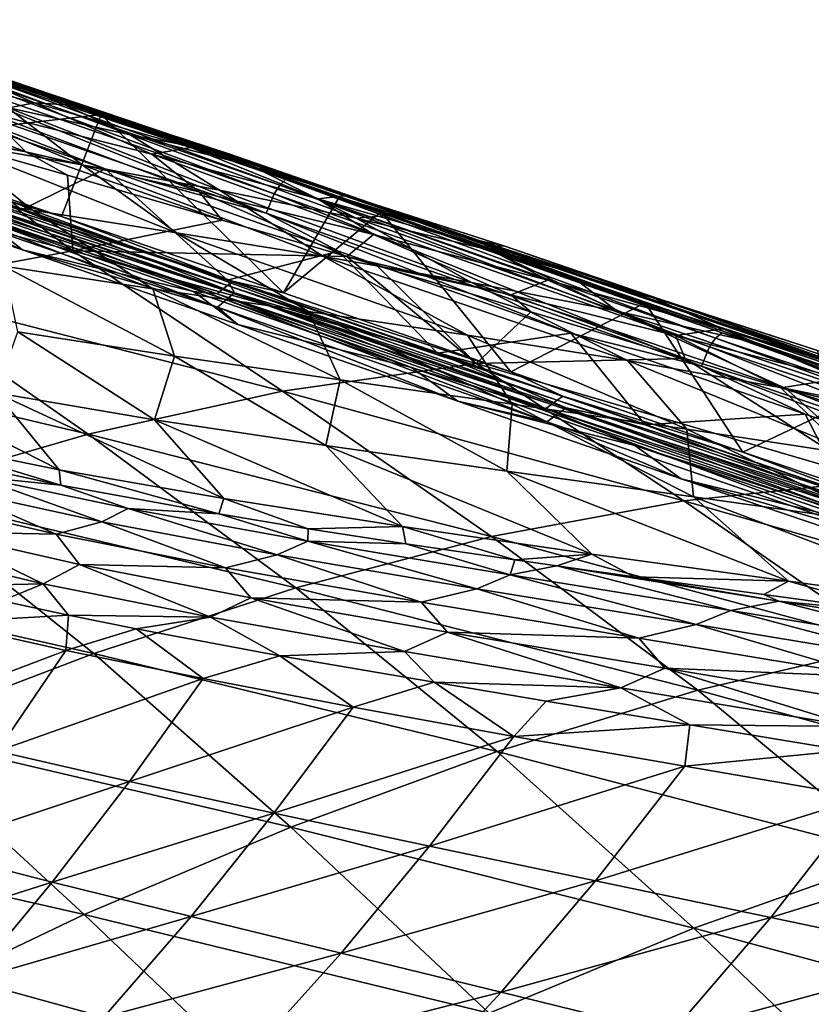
# Model space of a CAD drawing. Header units: metres. Extents: x -106 to 264, y -111 to 81.
# Tile 249 of 256: x 221 to 228, y 31 to 39. Entities that reach past the tile are written whole.
import ezdxf

# ---------------------------------------------------------------- set-up
doc = ezdxf.new("R2010")
doc.units = ezdxf.units.M
doc.layers.add('solid_20422013', color=7, linetype='CONTINUOUS')

msp = doc.modelspace()

# ---------------------------------------------------------------- linework, layer by layer
at = {"layer": 'solid_20422013'}
for points in [[(219.477615, 39.005531, 150.992249), (221.841568, 38.220821, 151.617691), (219.735886, 37.978474, 150.715988)], [(219.477615, 39.005531, 150.992249), (220.03688, 38.809662, 151.136765), (221.841568, 38.220821, 151.617691)], [(219.592987, 38.845348, 150.615005), (223.27301, 37.567207, 151.620224), (219.633377, 38.916962, 150.54628)], [(219.633377, 38.916962, 150.54628), (223.318512, 37.638065, 151.55397), (219.673706, 38.963882, 150.442917)], [(223.27301, 37.567207, 151.620224), (223.318512, 37.638065, 151.55397), (219.633377, 38.916962, 150.54628)], [(219.943359, 38.886536, 150.400131), (219.673706, 38.963882, 150.442917), (223.365936, 37.684063, 151.453232)], [(223.318512, 37.638065, 151.55397), (223.365936, 37.684063, 151.453232), (219.673706, 38.963882, 150.442917)], [(219.529785, 38.68317, 150.651749), (223.205811, 37.40588, 151.653488), (219.592987, 38.845348, 150.615005)], [(223.205811, 37.40588, 151.653488), (223.27301, 37.567207, 151.620224), (219.592987, 38.845348, 150.615005)], [(221.202728, 38.455753, 150.726212), (219.943359, 38.886536, 150.400131), (223.365936, 37.684063, 151.453232)], [(220.370483, 38.684563, 148.811829), (219.943359, 38.886536, 150.400131), (221.202728, 38.455753, 150.726212)], [(223.808243, 37.538387, 152.218781), (220.03688, 38.809662, 151.136765), (220.688507, 38.625492, 151.376526)], [(221.841568, 38.220821, 151.617691), (220.03688, 38.809662, 151.136765), (223.808243, 37.538387, 152.218781)], [(221.686432, 38.293564, 152.714203), (221.089066, 38.502373, 151.562424), (220.183044, 38.802135, 151.325226)], [(220.470032, 38.669846, 152.82164), (221.686432, 38.293564, 152.714203), (220.183044, 38.802135, 151.325226)], [(221.874496, 37.772636, 151.241989), (223.205811, 37.40588, 151.653488), (219.529785, 38.68317, 150.651749)], [(219.909943, 38.451801, 150.72525), (221.874496, 37.772636, 151.241989), (219.529785, 38.68317, 150.651749)], [(220.00383, 38.666119, 154.994446), (221.29155, 38.318775, 154.828049), (220.470032, 38.669846, 152.82164)], [(220.891434, 38.240147, 157.091232), (221.29155, 38.318775, 154.828049), (220.00383, 38.666119, 154.994446)], [(220.370483, 38.684563, 148.811829), (221.202728, 38.455753, 150.726212), (222.081619, 38.053799, 149.389618)], [(220.370483, 38.684563, 148.811829), (222.081619, 38.053799, 149.389618), (221.066284, 38.278461, 147.533676)], [(221.29155, 38.318775, 154.828049), (221.686432, 38.293564, 152.714203), (220.470032, 38.669846, 152.82164)], [(223.808243, 37.538387, 152.218781), (220.688507, 38.625492, 151.376526), (224.564255, 37.306332, 152.541092)], [(224.129074, 37.469292, 152.47287), (224.564255, 37.306332, 152.541092), (220.688507, 38.625492, 151.376526)], [(223.699509, 37.616737, 152.331238), (224.129074, 37.469292, 152.47287), (220.688507, 38.625492, 151.376526)], [(222.409912, 38.057301, 151.933304), (223.699509, 37.616737, 152.331238), (220.688507, 38.625492, 151.376526)], [(221.089066, 38.502373, 151.562424), (222.409912, 38.057301, 151.933304), (220.688507, 38.625492, 151.376526)], [(221.217712, 37.91412, 159.334885), (219.527466, 38.561993, 157.317307), (219.792236, 38.220772, 159.62262)], [(221.217712, 37.91412, 159.334885), (220.891434, 38.240147, 157.091232), (219.527466, 38.561993, 157.317307)], [(221.686432, 38.293564, 152.714203), (222.409912, 38.057301, 151.933304), (221.089066, 38.502373, 151.562424)], [(219.47905, 38.003059, 150.407455), (221.183914, 37.434589, 150.84346), (219.909943, 38.451801, 150.72525)], [(221.183914, 37.434589, 150.84346), (221.874496, 37.772636, 151.241989), (219.909943, 38.451801, 150.72525)], [(220.053558, 38.481052, 145.686707), (221.684677, 37.805656, 146.45929), (220.567123, 37.997623, 144.639084)], [(220.053558, 38.481052, 145.686707), (221.066284, 38.278461, 147.533676), (221.684677, 37.805656, 146.45929)], [(222.675064, 37.942417, 151.145676), (221.202728, 38.455753, 150.726212), (223.365936, 37.684063, 151.453232)], [(222.081619, 38.053799, 149.389618), (221.202728, 38.455753, 150.726212), (222.675064, 37.942417, 151.145676)], [(220.891434, 38.240147, 157.091232), (222.259872, 37.89484, 156.850311), (221.29155, 38.318775, 154.828049)], [(221.066284, 38.278461, 147.533676), (222.818756, 37.597729, 148.263336), (221.684677, 37.805656, 146.45929)], [(221.066284, 38.278461, 147.533676), (222.081619, 38.053799, 149.389618), (222.818756, 37.597729, 148.263336)], [(221.29155, 38.318775, 154.828049), (222.582077, 37.948082, 154.651657), (221.686432, 38.293564, 152.714203)], [(222.259872, 37.89484, 156.850311), (222.582077, 37.948082, 154.651657), (221.29155, 38.318775, 154.828049)], [(221.686432, 38.293564, 152.714203), (222.904388, 37.894123, 152.600479), (222.409912, 38.057301, 151.933304)], [(222.582077, 37.948082, 154.651657), (222.904388, 37.894123, 152.600479), (221.686432, 38.293564, 152.714203)], [(219.486053, 38.18074, 142.775879), (221.273254, 37.430195, 144.120651), (220.129944, 37.611118, 142.300751)], [(219.486053, 38.18074, 142.775879), (220.567123, 37.997623, 144.639084), (221.273254, 37.430195, 144.120651)], [(221.841568, 38.220821, 151.617691), (221.514206, 37.378017, 151.181488), (219.735886, 37.978474, 150.715988)], [(221.217712, 37.91412, 159.334885), (219.792236, 38.220772, 159.62262), (220.283997, 38.083508, 159.794235)], [(222.652588, 37.584049, 159.022568), (222.259872, 37.89484, 156.850311), (220.891434, 38.240147, 157.091232)], [(221.217712, 37.91412, 159.334885), (222.652588, 37.584049, 159.022568), (220.891434, 38.240147, 157.091232)], [(221.841568, 38.220821, 151.617691), (223.348221, 36.746651, 151.728027), (221.514206, 37.378017, 151.181488)], [(221.841568, 38.220821, 151.617691), (223.808243, 37.538387, 152.218781), (223.348221, 36.746651, 151.728027)], [(220.283997, 38.083508, 159.794235), (218.239243, 37.977776, 163.61705), (221.607529, 37.094543, 164.808975)], [(221.563126, 37.720562, 160.239548), (220.283997, 38.083508, 159.794235), (221.607529, 37.094543, 164.808975)], [(221.217712, 37.91412, 159.334885), (220.283997, 38.083508, 159.794235), (221.563126, 37.720562, 160.239548)], [(222.081619, 38.053799, 149.389618), (222.675064, 37.942417, 151.145676), (223.08345, 37.798756, 151.265488)], [(222.081619, 38.053799, 149.389618), (223.08345, 37.798756, 151.265488), (223.948959, 37.366459, 150.072342)], [(222.081619, 38.053799, 149.389618), (223.948959, 37.366459, 150.072342), (222.818756, 37.597729, 148.263336)], [(222.904388, 37.894123, 152.600479), (223.699509, 37.616737, 152.331238), (222.409912, 38.057301, 151.933304)], [(219.99202, 36.796143, 168.742065), (221.607529, 37.094543, 164.808975), (218.239243, 37.977776, 163.61705)], [(220.378616, 37.624615, 150.813568), (221.183914, 37.434589, 150.84346), (219.47905, 38.003059, 150.407455)], [(219.735886, 37.978474, 150.715988), (221.514206, 37.378017, 151.181488), (220.367889, 37.719757, 150.981491)], [(220.567123, 37.997623, 144.639084), (222.463684, 37.244671, 145.872177), (221.273254, 37.430195, 144.120651)], [(220.567123, 37.997623, 144.639084), (221.684677, 37.805656, 146.45929), (222.463684, 37.244671, 145.872177)], [(222.259872, 37.89484, 156.850311), (223.63208, 37.525623, 156.595184), (222.582077, 37.948082, 154.651657)], [(222.582077, 37.948082, 154.651657), (223.875122, 37.553715, 154.465591), (222.904388, 37.894123, 152.600479)], [(223.63208, 37.525623, 156.595184), (223.875122, 37.553715, 154.465591), (222.582077, 37.948082, 154.651657)], [(223.08345, 37.798756, 151.265488), (222.675064, 37.942417, 151.145676), (223.365936, 37.684063, 151.453232)], [(221.217712, 37.91412, 159.334885), (221.563126, 37.720562, 160.239548), (222.843155, 37.349747, 160.682373)], [(221.217712, 37.91412, 159.334885), (222.843155, 37.349747, 160.682373), (222.652588, 37.584049, 159.022568)], [(224.092117, 37.230251, 158.691406), (223.63208, 37.525623, 156.595184), (222.259872, 37.89484, 156.850311)], [(222.652588, 37.584049, 159.022568), (224.092117, 37.230251, 158.691406), (222.259872, 37.89484, 156.850311)], [(222.904388, 37.894123, 152.600479), (224.129074, 37.469292, 152.47287), (223.699509, 37.616737, 152.331238)], [(223.875122, 37.553715, 154.465591), (224.129074, 37.469292, 152.47287), (222.904388, 37.894123, 152.600479)], [(221.183914, 37.434589, 150.84346), (222.88652, 36.851513, 151.334641), (221.874496, 37.772636, 151.241989)], [(221.684677, 37.805656, 146.45929), (223.680511, 37.048405, 147.587158), (222.463684, 37.244671, 145.872177)], [(221.684677, 37.805656, 146.45929), (222.818756, 37.597729, 148.263336), (223.680511, 37.048405, 147.587158)], [(221.874496, 37.772636, 151.241989), (223.802429, 37.092663, 151.824753), (223.205811, 37.40588, 151.653488)], [(222.88652, 36.851513, 151.334641), (223.802429, 37.092663, 151.824753), (221.874496, 37.772636, 151.241989)], [(224.245804, 37.388538, 151.62175), (223.08345, 37.798756, 151.265488), (223.365936, 37.684063, 151.453232)], [(223.948959, 37.366459, 150.072342), (223.08345, 37.798756, 151.265488), (224.245804, 37.388538, 151.62175)], [(219.457352, 37.690014, 151.131485), (221.191895, 37.102463, 151.580688), (220.252396, 37.504368, 151.147552)], [(220.861115, 37.359631, 151.542343), (221.191895, 37.102463, 151.580688), (219.457352, 37.690014, 151.131485)], [(220.330765, 37.684322, 151.079865), (222.884766, 36.8092, 151.801636), (220.293625, 37.648891, 151.178253)], [(220.367889, 37.719757, 150.981491), (222.92659, 36.844028, 151.704941), (220.330765, 37.684322, 151.079865)], [(222.92659, 36.844028, 151.704941), (222.884766, 36.8092, 151.801636), (220.330765, 37.684322, 151.079865)], [(221.514206, 37.378017, 151.181488), (222.92659, 36.844028, 151.704941), (220.367889, 37.719757, 150.981491)], [(222.843155, 37.349747, 160.682373), (221.563126, 37.720562, 160.239548), (221.607529, 37.094543, 164.808975)], [(223.318512, 37.638065, 151.55397), (226.921188, 36.372356, 152.82225), (223.365936, 37.684063, 151.453232)], [(224.245804, 37.388538, 151.62175), (223.365936, 37.684063, 151.453232), (226.975342, 36.417347, 152.724487)], [(226.921188, 36.372356, 152.82225), (226.975342, 36.417347, 152.724487), (223.365936, 37.684063, 151.453232)], [(220.129944, 37.611118, 142.300751), (222.270065, 36.782185, 144.133453), (221.038162, 36.96788, 142.35173)], [(220.129944, 37.611118, 142.300751), (221.273254, 37.430195, 144.120651), (222.270065, 36.782185, 144.133453)], [(220.293625, 37.648891, 151.178253), (222.842957, 36.774376, 151.898346), (220.256485, 37.613461, 151.276627)], [(220.256485, 37.613461, 151.276627), (222.801132, 36.739548, 151.995041), (220.861115, 37.359631, 151.542343)], [(222.842957, 36.774376, 151.898346), (222.801132, 36.739548, 151.995041), (220.256485, 37.613461, 151.276627)], [(222.884766, 36.8092, 151.801636), (222.842957, 36.774376, 151.898346), (220.293625, 37.648891, 151.178253)], [(220.378616, 37.624615, 150.813568), (220.315506, 37.564491, 150.98056), (222.873932, 36.688828, 151.702164)], [(222.944992, 36.747925, 151.538025), (221.183914, 37.434589, 150.84346), (220.378616, 37.624615, 150.813568)], [(222.944992, 36.747925, 151.538025), (220.378616, 37.624615, 150.813568), (222.873932, 36.688828, 151.702164)], [(223.27301, 37.567207, 151.620224), (226.871628, 36.302029, 152.886124), (223.318512, 37.638065, 151.55397)], [(226.871628, 36.302029, 152.886124), (226.921188, 36.372356, 152.82225), (223.318512, 37.638065, 151.55397)], [(220.315506, 37.564491, 150.98056), (220.252396, 37.504368, 151.147552), (222.802872, 36.62973, 151.866302)], [(222.873932, 36.688828, 151.702164), (220.315506, 37.564491, 150.98056), (222.802872, 36.62973, 151.866302)], [(222.652588, 37.584049, 159.022568), (222.843155, 37.349747, 160.682373), (223.871719, 37.047031, 161.034576)], [(222.652588, 37.584049, 159.022568), (223.871719, 37.047031, 161.034576), (224.092117, 37.230251, 158.691406)], [(222.818756, 37.597729, 148.263336), (224.902252, 36.834728, 149.286194), (223.680511, 37.048405, 147.587158)], [(222.818756, 37.597729, 148.263336), (223.948959, 37.366459, 150.072342), (224.902252, 36.834728, 149.286194)], [(223.205811, 37.40588, 151.653488), (226.803619, 36.140556, 152.916901), (223.27301, 37.567207, 151.620224)], [(226.803619, 36.140556, 152.916901), (226.871628, 36.302029, 152.886124), (223.27301, 37.567207, 151.620224)], [(224.157196, 37.41647, 152.334076), (223.348221, 36.746651, 151.728027), (223.808243, 37.538387, 152.218781)], [(223.63208, 37.525623, 156.595184), (225.007355, 37.132046, 156.326508), (223.875122, 37.553715, 154.465591)], [(225.535187, 36.852169, 158.342377), (225.007355, 37.132046, 156.326508), (223.63208, 37.525623, 156.595184)], [(224.092117, 37.230251, 158.691406), (225.535187, 36.852169, 158.342377), (223.63208, 37.525623, 156.595184)], [(224.157196, 37.41647, 152.334076), (223.808243, 37.538387, 152.218781), (224.564255, 37.306332, 152.541092)], [(223.875122, 37.553715, 154.465591), (225.170334, 37.135357, 154.270187), (224.129074, 37.469292, 152.47287)], [(225.007355, 37.132046, 156.326508), (225.170334, 37.135357, 154.270187), (223.875122, 37.553715, 154.465591)], [(221.191895, 37.102463, 151.580688), (222.802872, 36.62973, 151.866302), (220.252396, 37.504368, 151.147552)], [(224.129074, 37.469292, 152.47287), (224.974243, 37.178867, 152.764099), (224.564255, 37.306332, 152.541092)], [(225.170334, 37.135357, 154.270187), (224.974243, 37.178867, 152.764099), (224.129074, 37.469292, 152.47287)], [(220.861115, 37.359631, 151.542343), (222.60611, 36.75869, 152.043427), (221.191895, 37.102463, 151.580688)], [(222.801132, 36.739548, 151.995041), (222.60611, 36.75869, 152.043427), (220.861115, 37.359631, 151.542343)], [(222.944992, 36.747925, 151.538025), (222.88652, 36.851513, 151.334641), (221.183914, 37.434589, 150.84346)], [(221.273254, 37.430195, 144.120651), (223.555069, 36.594013, 145.83049), (222.270065, 36.782185, 144.133453)], [(221.273254, 37.430195, 144.120651), (222.463684, 37.244671, 145.872177), (223.555069, 36.594013, 145.83049)], [(221.514206, 37.378017, 151.181488), (223.348221, 36.746651, 151.728027), (222.92659, 36.844028, 151.704941)], [(225.725266, 36.414513, 152.488586), (226.803619, 36.140556, 152.916901), (223.205811, 37.40588, 151.653488)], [(223.802429, 37.092663, 151.824753), (225.725266, 36.414513, 152.488586), (223.205811, 37.40588, 151.653488)], [(224.157196, 37.41647, 152.334076), (225.229172, 36.094437, 152.364517), (223.348221, 36.746651, 151.728027)], [(223.948959, 37.366459, 150.072342), (224.245804, 37.388538, 151.62175), (225.069656, 37.098133, 151.896133)], [(223.948959, 37.366459, 150.072342), (225.069656, 37.098133, 151.896133), (226.107437, 36.596943, 150.989227)], [(223.948959, 37.366459, 150.072342), (226.107437, 36.596943, 150.989227), (224.902252, 36.834728, 149.286194)], [(226.339157, 36.665531, 153.122604), (225.229172, 36.094437, 152.364517), (224.157196, 37.41647, 152.334076)], [(226.339157, 36.665531, 153.122604), (224.157196, 37.41647, 152.334076), (224.564255, 37.306332, 152.541092)], [(225.069656, 37.098133, 151.896133), (224.245804, 37.388538, 151.62175), (226.975342, 36.417347, 152.724487)], [(223.871719, 37.047031, 161.034576), (222.843155, 37.349747, 160.682373), (221.607529, 37.094543, 164.808975)], [(226.339157, 36.665531, 153.122604), (224.564255, 37.306332, 152.541092), (228.341766, 36.01545, 154.011429)], [(227.768509, 36.224068, 153.844849), (228.341766, 36.01545, 154.011429), (224.564255, 37.306332, 152.541092)], [(227.465912, 36.326572, 153.717468), (227.768509, 36.224068, 153.844849), (224.564255, 37.306332, 152.541092)], [(226.22493, 36.749634, 153.222565), (227.465912, 36.326572, 153.717468), (224.564255, 37.306332, 152.541092)], [(224.974243, 37.178867, 152.764099), (226.22493, 36.749634, 153.222565), (224.564255, 37.306332, 152.541092)], [(222.463684, 37.244671, 145.872177), (224.870712, 36.397865, 147.476288), (223.555069, 36.594013, 145.83049)], [(222.463684, 37.244671, 145.872177), (223.680511, 37.048405, 147.587158), (224.870712, 36.397865, 147.476288)], [(225.228424, 36.731426, 160.657944), (224.092117, 37.230251, 158.691406), (223.871719, 37.047031, 161.034576)], [(225.228424, 36.731426, 160.657944), (225.535187, 36.852169, 158.342377), (224.092117, 37.230251, 158.691406)], [(226.467422, 36.69268, 154.065781), (226.22493, 36.749634, 153.222565), (224.974243, 37.178867, 152.764099)], [(225.170334, 37.135357, 154.270187), (226.467422, 36.69268, 154.065781), (224.974243, 37.178867, 152.764099)], [(225.007355, 37.132046, 156.326508), (226.38501, 36.713665, 156.044952), (225.170334, 37.135357, 154.270187)], [(226.980759, 36.449253, 157.976456), (226.38501, 36.713665, 156.044952), (225.007355, 37.132046, 156.326508)], [(225.535187, 36.852169, 158.342377), (226.980759, 36.449253, 157.976456), (225.007355, 37.132046, 156.326508)], [(226.38501, 36.713665, 156.044952), (226.467422, 36.69268, 154.065781), (225.170334, 37.135357, 154.270187)], [(223.340652, 35.935921, 169.902939), (221.607529, 37.094543, 164.808975), (219.99202, 36.796143, 168.742065)], [(221.191895, 37.102463, 151.580688), (222.972565, 36.486942, 152.104752), (222.802872, 36.62973, 151.866302)], [(222.60611, 36.75869, 152.043427), (222.972565, 36.486942, 152.104752), (221.191895, 37.102463, 151.580688)], [(223.871719, 37.047031, 161.034576), (221.607529, 37.094543, 164.808975), (224.940933, 36.164948, 165.966888)], [(223.340652, 35.935921, 169.902939), (224.940933, 36.164948, 165.966888), (221.607529, 37.094543, 164.808975)], [(222.88652, 36.851513, 151.334641), (224.620758, 36.250599, 151.897705), (223.802429, 37.092663, 151.824753)], [(223.680511, 37.048405, 147.587158), (226.193695, 36.187649, 149.091339), (224.870712, 36.397865, 147.476288)], [(223.680511, 37.048405, 147.587158), (224.902252, 36.834728, 149.286194), (226.193695, 36.187649, 149.091339)], [(224.620758, 36.250599, 151.897705), (225.725266, 36.414513, 152.488586), (223.802429, 37.092663, 151.824753)], [(224.119644, 36.973484, 161.118988), (223.871719, 37.047031, 161.034576), (224.940933, 36.164948, 165.966888)], [(225.228424, 36.731426, 160.657944), (223.871719, 37.047031, 161.034576), (224.119644, 36.973484, 161.118988)], [(225.77594, 36.850193, 152.146255), (225.069656, 37.098133, 151.896133), (226.975342, 36.417347, 152.724487)], [(226.107437, 36.596943, 150.989227), (225.069656, 37.098133, 151.896133), (225.77594, 36.850193, 152.146255)], [(221.038162, 36.96788, 142.35173), (222.446869, 36.225018, 143.118713), (221.152145, 36.4245, 141.25914)], [(221.038162, 36.96788, 142.35173), (222.270065, 36.782185, 144.133453), (222.446869, 36.225018, 143.118713)], [(225.393417, 36.592232, 161.550262), (224.119644, 36.973484, 161.118988), (224.940933, 36.164948, 165.966888)], [(225.228424, 36.731426, 160.657944), (224.119644, 36.973484, 161.118988), (225.393417, 36.592232, 161.550262)], [(219.99202, 36.796143, 168.742065), (218.367233, 36.376976, 172.639648), (221.732834, 35.579998, 173.79689)], [(223.340652, 35.935921, 169.902939), (219.99202, 36.796143, 168.742065), (221.732834, 35.579998, 173.79689)], [(222.884766, 36.8092, 151.801636), (225.610275, 35.860165, 152.72554), (222.842957, 36.774376, 151.898346)], [(222.92659, 36.844028, 151.704941), (225.657104, 35.894253, 152.63089), (222.884766, 36.8092, 151.801636)], [(225.657104, 35.894253, 152.63089), (225.610275, 35.860165, 152.72554), (222.884766, 36.8092, 151.801636)], [(222.944992, 36.747925, 151.538025), (224.620758, 36.250599, 151.897705), (222.88652, 36.851513, 151.334641)], [(225.229172, 36.094437, 152.364517), (225.657104, 35.894253, 152.63089), (222.92659, 36.844028, 151.704941)], [(223.348221, 36.746651, 151.728027), (225.229172, 36.094437, 152.364517), (222.92659, 36.844028, 151.704941)], [(224.902252, 36.834728, 149.286194), (227.500641, 35.957233, 150.695099), (226.193695, 36.187649, 149.091339)], [(224.902252, 36.834728, 149.286194), (226.107437, 36.596943, 150.989227), (227.500641, 35.957233, 150.695099)], [(225.228424, 36.731426, 160.657944), (226.590424, 36.39566, 160.260391), (225.535187, 36.852169, 158.342377)], [(226.590424, 36.39566, 160.260391), (226.980759, 36.449253, 157.976456), (225.535187, 36.852169, 158.342377)], [(227.275635, 36.328568, 152.71524), (225.77594, 36.850193, 152.146255), (226.975342, 36.417347, 152.724487)], [(226.107437, 36.596943, 150.989227), (225.77594, 36.850193, 152.146255), (227.275635, 36.328568, 152.71524)], [(222.270065, 36.782185, 144.133453), (223.817215, 36.02776, 144.847244), (222.446869, 36.225018, 143.118713)], [(222.270065, 36.782185, 144.133453), (223.555069, 36.594013, 145.83049), (223.817215, 36.02776, 144.847244)], [(222.60611, 36.75869, 152.043427), (224.40834, 36.130196, 152.628998), (222.972565, 36.486942, 152.104752)], [(222.801132, 36.739548, 151.995041), (224.40834, 36.130196, 152.628998), (222.60611, 36.75869, 152.043427)], [(222.842957, 36.774376, 151.898346), (225.563461, 35.82608, 152.82019), (222.801132, 36.739548, 151.995041)], [(222.801132, 36.739548, 151.995041), (225.516647, 35.791992, 152.914856), (224.40834, 36.130196, 152.628998)], [(225.563461, 35.82608, 152.82019), (225.516647, 35.791992, 152.914856), (222.801132, 36.739548, 151.995041)], [(225.610275, 35.860165, 152.72554), (225.563461, 35.82608, 152.82019), (222.842957, 36.774376, 151.898346)], [(222.944992, 36.747925, 151.538025), (222.873932, 36.688828, 151.702164), (225.605865, 35.738777, 152.627243)], [(225.685394, 35.796619, 152.466583), (224.620758, 36.250599, 151.897705), (222.944992, 36.747925, 151.538025)], [(225.685394, 35.796619, 152.466583), (222.944992, 36.747925, 151.538025), (225.605865, 35.738777, 152.627243)], [(225.228424, 36.731426, 160.657944), (225.393417, 36.592232, 161.550262), (226.668457, 36.205288, 161.978958)], [(225.228424, 36.731426, 160.657944), (226.668457, 36.205288, 161.978958), (226.590424, 36.39566, 160.260391)], [(226.22493, 36.749634, 153.222565), (227.768509, 36.224068, 153.844849), (227.465912, 36.326572, 153.717468)], [(226.467422, 36.69268, 154.065781), (227.768509, 36.224068, 153.844849), (226.22493, 36.749634, 153.222565)], [(226.38501, 36.713665, 156.044952), (227.764313, 36.270027, 155.751144), (226.467422, 36.69268, 154.065781)], [(228.427719, 36.020947, 157.59465), (227.764313, 36.270027, 155.751144), (226.38501, 36.713665, 156.044952)], [(226.980759, 36.449253, 157.976456), (228.427719, 36.020947, 157.59465), (226.38501, 36.713665, 156.044952)], [(222.873932, 36.688828, 151.702164), (222.802872, 36.62973, 151.866302), (225.526321, 35.680931, 152.787903)], [(224.789627, 35.853512, 152.710648), (225.526321, 35.680931, 152.787903), (222.802872, 36.62973, 151.866302)], [(222.972565, 36.486942, 152.104752), (224.789627, 35.853512, 152.710648), (222.802872, 36.62973, 151.866302)], [(225.605865, 35.738777, 152.627243), (222.873932, 36.688828, 151.702164), (225.526321, 35.680931, 152.787903)], [(226.339157, 36.665531, 153.122604), (227.144836, 35.431114, 153.09758), (225.229172, 36.094437, 152.364517)], [(228.337631, 35.996937, 153.95137), (227.144836, 35.431114, 153.09758), (226.339157, 36.665531, 153.122604)], [(228.337631, 35.996937, 153.95137), (226.339157, 36.665531, 153.122604), (228.341766, 36.01545, 154.011429)], [(227.764313, 36.270027, 155.751144), (227.768509, 36.224068, 153.844849), (226.467422, 36.69268, 154.065781)], [(223.555069, 36.594013, 145.83049), (225.238144, 35.828037, 146.488251), (223.817215, 36.02776, 144.847244)], [(223.555069, 36.594013, 145.83049), (224.870712, 36.397865, 147.476288), (225.238144, 35.828037, 146.488251)], [(226.668457, 36.205288, 161.978958), (225.393417, 36.592232, 161.550262), (224.940933, 36.164948, 165.966888)], [(226.107437, 36.596943, 150.989227), (227.275635, 36.328568, 152.71524), (228.768753, 35.700592, 152.306656)], [(226.107437, 36.596943, 150.989227), (228.768753, 35.700592, 152.306656), (227.500641, 35.957233, 150.695099)], [(224.40834, 36.130196, 152.628998), (224.789627, 35.853512, 152.710648), (222.972565, 36.486942, 152.104752)], [(221.152145, 36.4245, 141.25914), (222.282166, 35.699512, 141.762695), (220.970352, 35.920227, 139.759445)], [(221.152145, 36.4245, 141.25914), (222.446869, 36.225018, 143.118713), (222.282166, 35.699512, 141.762695)], [(224.620758, 36.250599, 151.897705), (226.337555, 35.656658, 152.522812), (225.725266, 36.414513, 152.488586)], [(224.870712, 36.397865, 147.476288), (226.68367, 35.620525, 148.070786), (225.238144, 35.828037, 146.488251)], [(224.870712, 36.397865, 147.476288), (226.193695, 36.187649, 149.091339), (226.68367, 35.620525, 148.070786)], [(225.725266, 36.414513, 152.488586), (227.660019, 35.743881, 153.247955), (226.803619, 36.140556, 152.916901)], [(226.337555, 35.656658, 152.522812), (227.660019, 35.743881, 153.247955), (225.725266, 36.414513, 152.488586)], [(226.590424, 36.39566, 160.260391), (227.953949, 36.039608, 159.845947), (226.980759, 36.449253, 157.976456)], [(226.590424, 36.39566, 160.260391), (226.668457, 36.205288, 161.978958), (227.459778, 35.962677, 162.243927)], [(226.590424, 36.39566, 160.260391), (227.459778, 35.962677, 162.243927), (227.953949, 36.039608, 159.845947)], [(226.921188, 36.372356, 152.82225), (230.434784, 35.186485, 154.376816), (226.975342, 36.417347, 152.724487)], [(227.275635, 36.328568, 152.71524), (226.975342, 36.417347, 152.724487), (230.495438, 35.230339, 154.28241)], [(230.434784, 35.186485, 154.376816), (230.495438, 35.230339, 154.28241), (226.975342, 36.417347, 152.724487)], [(229.317917, 35.662792, 159.415604), (228.427719, 36.020947, 157.59465), (226.980759, 36.449253, 157.976456)], [(227.953949, 36.039608, 159.845947), (229.317917, 35.662792, 159.415604), (226.980759, 36.449253, 157.976456)], [(221.732834, 35.579998, 173.79689), (218.367233, 36.376976, 172.639648), (220.100311, 35.105907, 177.705276)], [(226.803619, 36.140556, 152.916901), (230.31427, 34.954666, 154.467636), (226.871628, 36.302029, 152.886124)], [(226.871628, 36.302029, 152.886124), (230.381714, 35.116657, 154.43837), (226.921188, 36.372356, 152.82225)], [(230.31427, 34.954666, 154.467636), (230.381714, 35.116657, 154.43837), (226.871628, 36.302029, 152.886124)], [(230.381714, 35.116657, 154.43837), (230.434784, 35.186485, 154.376816), (226.921188, 36.372356, 152.82225)], [(228.779053, 35.816219, 153.351761), (227.275635, 36.328568, 152.71524), (230.495438, 35.230339, 154.28241)], [(228.768753, 35.700592, 152.306656), (227.275635, 36.328568, 152.71524), (228.779053, 35.816219, 153.351761)], [(222.446869, 36.225018, 143.118713), (223.699402, 35.485374, 143.579407), (222.282166, 35.699512, 141.762695)], [(222.446869, 36.225018, 143.118713), (223.817215, 36.02776, 144.847244), (223.699402, 35.485374, 143.579407)], [(225.685394, 35.796619, 152.466583), (226.337555, 35.656658, 152.522812), (224.620758, 36.250599, 151.897705)], [(221.494537, 35.286186, 139.464752), (219.791489, 36.151329, 137.523682), (220.970352, 35.920227, 139.759445)], [(221.494537, 35.286186, 139.464752), (220.279236, 35.534241, 137.190079), (219.791489, 36.151329, 137.523682)], [(226.659348, 35.029655, 171.026779), (224.940933, 36.164948, 165.966888), (223.340652, 35.935921, 169.902939)], [(226.668457, 36.205288, 161.978958), (224.940933, 36.164948, 165.966888), (228.244339, 35.196205, 167.085403)], [(226.659348, 35.029655, 171.026779), (228.244339, 35.196205, 167.085403), (224.940933, 36.164948, 165.966888)], [(226.193695, 36.187649, 149.091339), (228.127243, 35.399525, 149.614807), (226.68367, 35.620525, 148.070786)], [(226.193695, 36.187649, 149.091339), (227.500641, 35.957233, 150.695099), (228.127243, 35.399525, 149.614807)], [(227.459778, 35.962677, 162.243927), (226.668457, 36.205288, 161.978958), (228.244339, 35.196205, 167.085403)], [(229.584152, 35.09436, 154.100998), (230.31427, 34.954666, 154.467636), (226.803619, 36.140556, 152.916901)], [(227.660019, 35.743881, 153.247955), (229.584152, 35.09436, 154.100998), (226.803619, 36.140556, 152.916901)], [(224.40834, 36.130196, 152.628998), (226.254288, 35.485485, 153.306213), (224.789627, 35.853512, 152.710648)], [(225.516647, 35.791992, 152.914856), (226.254288, 35.485485, 153.306213), (224.40834, 36.130196, 152.628998)], [(225.229172, 36.094437, 152.364517), (227.144836, 35.431114, 153.09758), (225.657104, 35.894253, 152.63089)], [(223.817215, 36.02776, 144.847244), (225.19426, 35.273922, 145.255737), (223.699402, 35.485374, 143.579407)], [(223.817215, 36.02776, 144.847244), (225.238144, 35.828037, 146.488251), (225.19426, 35.273922, 145.255737)], [(228.337631, 35.996937, 153.95137), (229.09404, 34.775436, 153.942383), (227.144836, 35.431114, 153.09758)], [(228.984802, 35.589752, 161.710754), (227.953949, 36.039608, 159.845947), (227.459778, 35.962677, 162.243927)], [(222.85495, 35.047707, 141.486633), (220.970352, 35.920227, 139.759445), (222.282166, 35.699512, 141.762695)], [(222.85495, 35.047707, 141.486633), (221.494537, 35.286186, 139.464752), (220.970352, 35.920227, 139.759445)], [(223.340652, 35.935921, 169.902939), (221.732834, 35.579998, 173.79689), (225.068893, 34.732906, 174.925537)], [(226.659348, 35.029655, 171.026779), (223.340652, 35.935921, 169.902939), (225.068893, 34.732906, 174.925537)], [(225.657104, 35.894253, 152.63089), (228.554352, 34.902889, 153.812073), (225.610275, 35.860165, 152.72554)], [(227.144836, 35.431114, 153.09758), (228.554352, 34.902889, 153.812073), (225.657104, 35.894253, 152.63089)], [(227.949112, 35.81176, 162.40744), (227.459778, 35.962677, 162.243927), (228.244339, 35.196205, 167.085403)], [(228.984802, 35.589752, 161.710754), (227.459778, 35.962677, 162.243927), (227.949112, 35.81176, 162.40744)], [(227.500641, 35.957233, 150.695099), (229.542236, 35.159317, 151.140137), (228.127243, 35.399525, 149.614807)], [(227.500641, 35.957233, 150.695099), (228.768753, 35.700592, 152.306656), (229.542236, 35.159317, 151.140137)], [(224.789627, 35.853512, 152.710648), (226.637634, 35.209984, 153.406067), (225.526321, 35.680931, 152.787903)], [(226.254288, 35.485485, 153.306213), (226.637634, 35.209984, 153.406067), (224.789627, 35.853512, 152.710648)], [(225.238144, 35.828037, 146.488251), (226.738739, 35.061161, 146.835403), (225.19426, 35.273922, 145.255737)], [(225.238144, 35.828037, 146.488251), (226.68367, 35.620525, 148.070786), (226.738739, 35.061161, 146.835403)], [(225.563461, 35.82608, 152.82019), (228.450073, 34.836517, 153.996384), (225.516647, 35.791992, 152.914856)], [(225.610275, 35.860165, 152.72554), (228.502213, 34.869705, 153.904221), (225.563461, 35.82608, 152.82019)], [(228.502213, 34.869705, 153.904221), (228.450073, 34.836517, 153.996384), (225.563461, 35.82608, 152.82019)], [(228.554352, 34.902889, 153.812073), (228.502213, 34.869705, 153.904221), (225.610275, 35.860165, 152.72554)], [(225.516647, 35.791992, 152.914856), (228.397919, 34.803333, 154.088547), (226.254288, 35.485485, 153.306213)], [(228.450073, 34.836517, 153.996384), (228.397919, 34.803333, 154.088547), (225.516647, 35.791992, 152.914856)], [(225.605865, 35.738777, 152.627243), (225.526321, 35.680931, 152.787903), (228.412872, 34.690762, 153.961838)], [(225.685394, 35.796619, 152.466583), (225.605865, 35.738777, 152.627243), (228.501419, 34.747086, 153.805405)], [(228.501419, 34.747086, 153.805405), (225.605865, 35.738777, 152.627243), (228.412872, 34.690762, 153.961838)], [(228.589951, 34.803406, 153.648972), (226.337555, 35.656658, 152.522812), (225.685394, 35.796619, 152.466583)], [(228.589951, 34.803406, 153.648972), (225.685394, 35.796619, 152.466583), (228.501419, 34.747086, 153.805405)], [(226.337555, 35.656658, 152.522812), (228.001343, 35.088058, 153.197815), (227.660019, 35.743881, 153.247955)], [(228.001343, 35.088058, 153.197815), (229.584152, 35.09436, 154.100998), (227.660019, 35.743881, 153.247955)], [(224.332611, 34.816349, 143.299713), (222.282166, 35.699512, 141.762695), (223.699402, 35.485374, 143.579407)], [(224.332611, 34.816349, 143.299713), (222.85495, 35.047707, 141.486633), (222.282166, 35.699512, 141.762695)], [(226.637634, 35.209984, 153.406067), (228.412872, 34.690762, 153.961838), (225.526321, 35.680931, 152.787903)], [(228.589951, 34.803406, 153.648972), (228.001343, 35.088058, 153.197815), (226.337555, 35.656658, 152.522812)], [(221.732834, 35.579998, 173.79689), (220.100311, 35.105907, 177.705276), (223.449814, 34.310249, 178.847687)], [(225.068893, 34.732906, 174.925537), (221.732834, 35.579998, 173.79689), (223.449814, 34.310249, 178.847687)], [(226.68367, 35.620525, 148.070786), (228.303772, 34.842403, 148.345108), (226.738739, 35.061161, 146.835403)], [(226.68367, 35.620525, 148.070786), (228.127243, 35.399525, 149.614807), (228.303772, 34.842403, 148.345108)], [(221.506821, 35.159298, 139.219406), (220.279236, 35.534241, 137.190079), (221.494537, 35.286186, 139.464752)], [(221.506821, 35.159298, 139.219406), (220.370239, 35.399464, 137.081833), (220.279236, 35.534241, 137.190079)], [(225.898254, 34.58934, 144.949005), (223.699402, 35.485374, 143.579407), (225.19426, 35.273922, 145.255737)], [(225.898254, 34.58934, 144.949005), (224.332611, 34.816349, 143.299713), (223.699402, 35.485374, 143.579407)], [(226.254288, 35.485485, 153.306213), (228.145752, 34.841984, 154.091904), (226.637634, 35.209984, 153.406067)], [(228.397919, 34.803333, 154.088547), (228.145752, 34.841984, 154.091904), (226.254288, 35.485485, 153.306213)], [(227.144836, 35.431114, 153.09758), (229.09404, 34.775436, 153.942383), (228.554352, 34.902889, 153.812073)], [(220.798752, 35.22871, 137.788849), (220.370239, 35.399464, 137.081833), (221.506821, 35.159298, 139.219406)], [(222.813034, 34.920685, 141.18573), (221.494537, 35.286186, 139.464752), (222.85495, 35.047707, 141.486633)], [(222.813034, 34.920685, 141.18573), (221.506821, 35.159298, 139.219406), (221.494537, 35.286186, 139.464752)], [(227.522522, 34.363884, 146.478851), (225.19426, 35.273922, 145.255737), (226.738739, 35.061161, 146.835403)], [(227.522522, 34.363884, 146.478851), (225.898254, 34.58934, 144.949005), (225.19426, 35.273922, 145.255737)], [(221.846497, 34.854401, 139.435074), (220.620453, 35.121662, 137.213776), (220.798752, 35.22871, 137.788849)], [(222.065857, 34.964214, 139.960815), (220.798752, 35.22871, 137.788849), (221.506821, 35.159298, 139.219406)], [(221.846497, 34.854401, 139.435074), (220.798752, 35.22871, 137.788849), (222.065857, 34.964214, 139.960815)], [(222.065857, 34.964214, 139.960815), (221.506821, 35.159298, 139.219406), (222.813034, 34.920685, 141.18573)], [(226.637634, 35.209984, 153.406067), (228.524597, 34.570915, 154.208893), (228.412872, 34.690762, 153.961838)], [(228.145752, 34.841984, 154.091904), (228.524597, 34.570915, 154.208893), (226.637634, 35.209984, 153.406067)], [(229.951614, 34.084187, 172.118103), (228.244339, 35.196205, 167.085403), (226.659348, 35.029655, 171.026779)], [(220.100311, 35.105907, 177.705276), (218.42688, 34.52216, 181.682068), (221.780243, 33.766129, 182.856018)], [(223.449814, 34.310249, 178.847687), (220.100311, 35.105907, 177.705276), (221.780243, 33.766129, 182.856018)], [(221.46936, 34.751976, 138.678696), (220.301407, 35.022278, 136.377151), (220.620453, 35.121662, 137.213776)], [(221.46936, 34.751976, 138.678696), (220.620453, 35.121662, 137.213776), (221.846497, 34.854401, 139.435074)], [(220.47644, 34.771454, 136.698685), (220.301407, 35.022278, 136.377151), (221.46936, 34.751976, 138.678696)], [(223.552094, 34.798332, 142.143845), (222.813034, 34.920685, 141.18573), (222.85495, 35.047707, 141.486633)], [(223.552094, 34.798332, 142.143845), (222.85495, 35.047707, 141.486633), (224.332611, 34.816349, 143.299713)], [(226.659348, 35.029655, 171.026779), (225.068893, 34.732906, 174.925537), (228.377075, 33.838848, 176.028091)], [(229.951614, 34.084187, 172.118103), (226.659348, 35.029655, 171.026779), (228.377075, 33.838848, 176.028091)], [(229.175232, 34.136658, 147.920288), (226.738739, 35.061161, 146.835403), (228.303772, 34.842403, 148.345108)], [(229.175232, 34.136658, 147.920288), (227.522522, 34.363884, 146.478851), (226.738739, 35.061161, 146.835403)], [(223.296326, 34.582394, 141.515244), (221.846497, 34.854401, 139.435074), (222.065857, 34.964214, 139.960815)], [(223.5495, 34.695057, 141.990524), (222.065857, 34.964214, 139.960815), (222.813034, 34.920685, 141.18573)], [(223.296326, 34.582394, 141.515244), (222.065857, 34.964214, 139.960815), (223.5495, 34.695057, 141.990524)], [(223.5495, 34.695057, 141.990524), (222.813034, 34.920685, 141.18573), (223.552094, 34.798332, 142.143845)], [(222.869827, 34.476021, 140.841629), (221.46936, 34.751976, 138.678696), (221.846497, 34.854401, 139.435074)], [(222.869827, 34.476021, 140.841629), (221.846497, 34.854401, 139.435074), (223.296326, 34.582394, 141.515244)], [(220.47644, 34.771454, 136.698685), (221.360886, 34.343857, 138.477936), (220.211807, 34.61459, 136.15683)], [(221.663147, 34.50209, 138.96138), (221.360886, 34.343857, 138.477936), (220.47644, 34.771454, 136.698685)], [(221.663147, 34.50209, 138.96138), (220.47644, 34.771454, 136.698685), (221.46936, 34.751976, 138.678696)], [(221.663147, 34.50209, 138.96138), (221.46936, 34.751976, 138.678696), (222.869827, 34.476021, 140.841629)], [(223.5495, 34.695057, 141.990524), (223.552094, 34.798332, 142.143845), (224.359558, 34.672531, 143.098587)], [(224.359558, 34.672531, 143.098587), (223.552094, 34.798332, 142.143845), (224.332611, 34.816349, 143.299713)], [(225.260529, 34.540573, 144.077011), (224.332611, 34.816349, 143.299713), (225.898254, 34.58934, 144.949005)], [(225.260529, 34.540573, 144.077011), (224.359558, 34.672531, 143.098587), (224.332611, 34.816349, 143.299713)], [(224.947449, 34.30164, 143.443161), (223.296326, 34.582394, 141.515244), (223.5495, 34.695057, 141.990524)], [(225.068893, 34.732906, 174.925537), (223.449814, 34.310249, 178.847687), (226.772736, 33.462837, 179.965439)], [(225.223175, 34.416752, 143.869598), (223.5495, 34.695057, 141.990524), (224.359558, 34.672531, 143.098587)], [(224.947449, 34.30164, 143.443161), (223.5495, 34.695057, 141.990524), (225.223175, 34.416752, 143.869598)], [(225.223175, 34.416752, 143.869598), (224.359558, 34.672531, 143.098587), (225.260529, 34.540573, 144.077011)], [(228.377075, 33.838848, 176.028091), (225.068893, 34.732906, 174.925537), (226.772736, 33.462837, 179.965439)], [(220.211807, 34.61459, 136.15683), (221.360886, 34.343857, 138.477936), (220.497345, 34.324238, 136.942871)], [(225.607376, 34.491165, 144.433044), (225.260529, 34.540573, 144.077011), (225.898254, 34.58934, 144.949005)], [(226.248566, 34.401302, 145.066483), (225.607376, 34.491165, 144.433044), (225.898254, 34.58934, 144.949005)], [(226.248566, 34.401302, 145.066483), (225.898254, 34.58934, 144.949005), (227.522522, 34.363884, 146.478851)], [(221.780243, 33.766129, 182.856018), (218.42688, 34.52216, 181.682068), (220.068344, 33.112656, 186.937881)], [(224.48822, 34.192421, 142.84964), (222.869827, 34.476021, 140.841629), (223.296326, 34.582394, 141.515244)], [(224.48822, 34.192421, 142.84964), (223.296326, 34.582394, 141.515244), (224.947449, 34.30164, 143.443161)], [(225.223175, 34.416752, 143.869598), (225.260529, 34.540573, 144.077011), (225.607376, 34.491165, 144.433044)], [(221.663147, 34.50209, 138.96138), (222.744812, 34.066837, 140.663345), (221.360886, 34.343857, 138.477936)], [(223.078705, 34.227448, 141.085587), (222.744812, 34.066837, 140.663345), (221.663147, 34.50209, 138.96138)], [(223.078705, 34.227448, 141.085587), (221.663147, 34.50209, 138.96138), (222.869827, 34.476021, 140.841629)], [(223.078705, 34.227448, 141.085587), (222.869827, 34.476021, 140.841629), (224.48822, 34.192421, 142.84964)], [(227.046524, 34.122791, 145.609192), (225.223175, 34.416752, 143.869598), (225.607376, 34.491165, 144.433044)], [(227.443527, 34.199467, 146.120407), (225.607376, 34.491165, 144.433044), (226.248566, 34.401302, 145.066483)], [(227.046524, 34.122791, 145.609192), (225.607376, 34.491165, 144.433044), (227.443527, 34.199467, 146.120407)], [(221.360886, 34.343857, 138.477936), (221.01944, 34.202312, 137.987946), (220.497345, 34.324238, 136.942871)], [(221.360886, 34.343857, 138.477936), (221.570328, 34.082649, 138.974258), (221.01944, 34.202312, 137.987946)], [(221.360886, 34.343857, 138.477936), (222.744812, 34.066837, 140.663345), (221.570328, 34.082649, 138.974258)], [(226.76062, 34.005764, 145.226685), (224.947449, 34.30164, 143.443161), (225.223175, 34.416752, 143.869598)], [(226.76062, 34.005764, 145.226685), (225.223175, 34.416752, 143.869598), (227.046524, 34.122791, 145.609192)], [(227.320969, 34.254112, 146.067886), (226.248566, 34.401302, 145.066483), (227.522522, 34.363884, 146.478851)], [(227.443527, 34.199467, 146.120407), (226.248566, 34.401302, 145.066483), (227.320969, 34.254112, 146.067886)], [(228.472443, 34.098404, 147.082306), (227.320969, 34.254112, 146.067886), (227.522522, 34.363884, 146.478851)], [(228.472443, 34.098404, 147.082306), (227.522522, 34.363884, 146.478851), (229.175232, 34.136658, 147.920288)], [(223.449814, 34.310249, 178.847687), (221.780243, 33.766129, 182.856018), (225.114746, 32.956879, 183.992401)], [(226.772736, 33.462837, 179.965439), (223.449814, 34.310249, 178.847687), (225.114746, 32.956879, 183.992401)], [(226.287369, 33.894901, 144.705063), (224.48822, 34.192421, 142.84964), (224.947449, 34.30164, 143.443161)], [(226.287369, 33.894901, 144.705063), (224.947449, 34.30164, 143.443161), (226.76062, 34.005764, 145.226685)], [(220.523865, 34.022915, 137.276169), (221.01944, 34.202312, 137.987946), (221.570328, 34.082649, 138.974258)], [(223.078705, 34.227448, 141.085587), (224.349564, 33.782417, 142.694504), (222.744812, 34.066837, 140.663345)], [(224.704147, 33.944424, 143.057434), (224.349564, 33.782417, 142.694504), (223.078705, 34.227448, 141.085587)], [(224.704147, 33.944424, 143.057434), (223.078705, 34.227448, 141.085587), (224.48822, 34.192421, 142.84964)], [(224.704147, 33.944424, 143.057434), (224.48822, 34.192421, 142.84964), (226.287369, 33.894901, 144.705063)], [(228.974991, 33.806858, 147.235947), (227.046524, 34.122791, 145.609192), (227.443527, 34.199467, 146.120407)], [(227.443527, 34.199467, 146.120407), (227.320969, 34.254112, 146.067886), (228.472443, 34.098404, 147.082306)], [(229.364929, 33.887093, 147.698105), (227.443527, 34.199467, 146.120407), (228.472443, 34.098404, 147.082306)], [(228.974991, 33.806858, 147.235947), (227.443527, 34.199467, 146.120407), (229.364929, 33.887093, 147.698105)], [(228.69014, 33.687424, 146.89119), (226.76062, 34.005764, 145.226685), (227.046524, 34.122791, 145.609192)], [(228.69014, 33.687424, 146.89119), (227.046524, 34.122791, 145.609192), (228.974991, 33.806858, 147.235947)], [(219.995789, 33.200802, 137.103256), (220.523865, 34.022915, 137.276169), (221.549561, 33.79248, 139.180206)], [(221.549561, 33.79248, 139.180206), (220.523865, 34.022915, 137.276169), (221.570328, 34.082649, 138.974258)], [(221.549561, 33.79248, 139.180206), (221.570328, 34.082649, 138.974258), (222.129868, 33.969463, 139.877502)], [(222.744812, 34.066837, 140.663345), (222.129868, 33.969463, 139.877502), (221.570328, 34.082649, 138.974258)], [(222.744812, 34.066837, 140.663345), (223.318115, 33.748199, 141.548523), (222.129868, 33.969463, 139.877502)], [(222.744812, 34.066837, 140.663345), (224.349564, 33.782417, 142.694504), (223.318115, 33.748199, 141.548523)], [(222.685837, 33.559502, 140.919601), (221.549561, 33.79248, 139.180206), (222.129868, 33.969463, 139.877502)], [(222.685837, 33.559502, 140.919601), (222.129868, 33.969463, 139.877502), (223.318115, 33.748199, 141.548523)], [(224.704147, 33.944424, 143.057434), (226.137909, 33.484455, 144.572815), (224.349564, 33.782417, 142.694504)], [(226.501251, 33.646694, 144.882309), (226.137909, 33.484455, 144.572815), (224.704147, 33.944424, 143.057434)], [(226.501251, 33.646694, 144.882309), (224.704147, 33.944424, 143.057434), (226.287369, 33.894901, 144.705063)], [(228.219894, 33.575272, 146.430557), (226.287369, 33.894901, 144.705063), (226.76062, 34.005764, 145.226685)], [(228.219894, 33.575272, 146.430557), (226.76062, 34.005764, 145.226685), (228.69014, 33.687424, 146.89119)], [(226.501251, 33.646694, 144.882309), (226.287369, 33.894901, 144.705063), (228.219894, 33.575272, 146.430557)], [(220.980911, 32.958702, 139.033447), (219.995789, 33.200802, 137.103256), (221.549561, 33.79248, 139.180206)], [(220.980911, 32.958702, 139.033447), (221.549561, 33.79248, 139.180206), (222.685837, 33.559502, 140.919601)], [(224.349564, 33.782417, 142.694504), (224.595367, 33.529011, 143.075485), (223.318115, 33.748199, 141.548523)], [(224.349564, 33.782417, 142.694504), (226.137909, 33.484455, 144.572815), (224.595367, 33.529011, 143.075485)], [(228.377075, 33.838848, 176.028091), (226.772736, 33.462837, 179.965439), (230.068436, 32.563675, 181.058243)], [(221.780243, 33.766129, 182.856018), (220.068344, 33.112656, 186.937881), (223.410812, 32.331936, 188.094315)], [(225.114746, 32.956879, 183.992401), (221.780243, 33.766129, 182.856018), (223.410812, 32.331936, 188.094315)], [(223.923477, 33.322945, 142.519516), (222.685837, 33.559502, 140.919601), (223.318115, 33.748199, 141.548523)], [(223.923477, 33.322945, 142.519516), (223.318115, 33.748199, 141.548523), (224.595367, 33.529011, 143.075485)], [(226.501251, 33.646694, 144.882309), (228.061859, 33.164883, 146.320038), (226.137909, 33.484455, 144.572815)], [(228.423477, 33.326439, 146.584076), (228.061859, 33.164883, 146.320038), (226.501251, 33.646694, 144.882309)], [(228.423477, 33.326439, 146.584076), (226.501251, 33.646694, 144.882309), (228.219894, 33.575272, 146.430557)], [(222.074997, 32.70784, 140.807968), (220.980911, 32.958702, 139.033447), (222.685837, 33.559502, 140.919601)], [(222.074997, 32.70784, 140.807968), (222.685837, 33.559502, 140.919601), (223.923477, 33.322945, 142.519516)], [(225.253159, 33.081745, 144.005188), (223.923477, 33.322945, 142.519516), (224.595367, 33.529011, 143.075485)], [(225.253159, 33.081745, 144.005188), (224.595367, 33.529011, 143.075485), (225.520325, 33.372997, 144.060684)], [(226.137909, 33.484455, 144.572815), (225.520325, 33.372997, 144.060684), (224.595367, 33.529011, 143.075485)], [(226.772736, 33.462837, 179.965439), (225.114746, 32.956879, 183.992401), (228.427322, 32.092262, 185.089981)], [(226.137909, 33.484455, 144.572815), (226.708893, 33.176613, 145.2164), (225.520325, 33.372997, 144.060684)], [(226.137909, 33.484455, 144.572815), (228.061859, 33.164883, 146.320038), (226.708893, 33.176613, 145.2164)], [(230.068436, 32.563675, 181.058243), (226.772736, 33.462837, 179.965439), (228.427322, 32.092262, 185.089981)], [(225.253159, 33.081745, 144.005188), (225.520325, 33.372997, 144.060684), (226.708893, 33.176613, 145.2164)], [(223.269852, 32.446754, 142.451797), (222.074997, 32.70784, 140.807968), (223.923477, 33.322945, 142.519516)], [(223.269852, 32.446754, 142.451797), (223.923477, 33.322945, 142.519516), (225.253159, 33.081745, 144.005188)], [(226.665955, 32.834602, 145.401932), (225.253159, 33.081745, 144.005188), (226.708893, 33.176613, 145.2164)], [(226.665955, 32.834602, 145.401932), (226.708893, 33.176613, 145.2164), (227.990768, 32.965931, 146.360275)], [(228.061859, 33.164883, 146.320038), (227.990768, 32.965931, 146.360275), (226.708893, 33.176613, 145.2164)], [(220.068344, 33.112656, 186.937881), (218.353073, 32.369804, 191.00351), (221.700851, 31.609436, 192.178024)], [(223.410812, 32.331936, 188.094315), (220.068344, 33.112656, 186.937881), (221.700851, 31.609436, 192.178024)], [(224.557205, 32.173969, 143.990005), (223.269852, 32.446754, 142.451797), (225.253159, 33.081745, 144.005188)], [(224.557205, 32.173969, 143.990005), (225.253159, 33.081745, 144.005188), (226.665955, 32.834602, 145.401932)], [(228.155441, 32.578575, 146.73558), (226.665955, 32.834602, 145.401932), (227.990768, 32.965931, 146.360275)], [(220.387131, 32.145588, 138.88324), (220.980911, 32.958702, 139.033447), (222.074997, 32.70784, 140.807968)], [(225.114746, 32.956879, 183.992401), (223.410812, 32.331936, 188.094315), (226.742264, 31.495686, 189.187103)], [(228.427322, 32.092262, 185.089981), (225.114746, 32.956879, 183.992401), (226.742264, 31.495686, 189.187103)], [(225.929016, 31.887867, 145.44754), (224.557205, 32.173969, 143.990005), (226.665955, 32.834602, 145.401932)], [(225.929016, 31.887867, 145.44754), (226.665955, 32.834602, 145.401932), (228.155441, 32.578575, 146.73558)], [(221.436127, 31.877892, 140.693893), (220.387131, 32.145588, 138.88324), (222.074997, 32.70784, 140.807968)], [(221.436127, 31.877892, 140.693893), (222.074997, 32.70784, 140.807968), (223.269852, 32.446754, 142.451797)], [(227.378647, 31.585983, 146.84903), (225.929016, 31.887867, 145.44754), (228.155441, 32.578575, 146.73558)], [(227.378647, 31.585983, 146.84903), (228.155441, 32.578575, 146.73558), (229.716232, 32.310066, 148.032196)], [(222.584259, 31.593731, 142.382782), (221.436127, 31.877892, 140.693893), (223.269852, 32.446754, 142.451797)], [(222.584259, 31.593731, 142.382782), (223.269852, 32.446754, 142.451797), (224.557205, 32.173969, 143.990005)], [(221.700851, 31.609436, 192.178024), (218.353073, 32.369804, 191.00351), (220.026031, 30.811237, 196.147079)], [(223.410812, 32.331936, 188.094315), (221.700851, 31.609436, 192.178024), (225.048523, 30.794193, 193.264801)], [(226.742264, 31.495686, 189.187103), (223.410812, 32.331936, 188.094315), (225.048523, 30.794193, 193.264801)], [(228.900024, 31.265511, 148.218903), (227.378647, 31.585983, 146.84903), (229.716232, 32.310066, 148.032196)], [(219.759232, 31.346563, 138.7332), (220.387131, 32.145588, 138.88324), (221.436127, 31.877892, 140.693893)], [(223.824234, 31.291208, 143.974701), (222.584259, 31.593731, 142.382782), (224.557205, 32.173969, 143.990005)], [(223.824234, 31.291208, 143.974701), (224.557205, 32.173969, 143.990005), (225.929016, 31.887867, 145.44754)], [(228.427322, 32.092262, 185.089981), (226.742264, 31.495686, 189.187103), (230.056534, 30.600706, 190.223007)], [(220.762421, 31.064726, 140.580185), (219.759232, 31.346563, 138.7332), (221.436127, 31.877892, 140.693893)], [(220.762421, 31.064726, 140.580185), (221.436127, 31.877892, 140.693893), (222.584259, 31.593731, 142.382782)], [(225.148819, 30.968416, 145.494278), (223.824234, 31.291208, 143.974701), (225.929016, 31.887867, 145.44754)], [(225.148819, 30.968416, 145.494278), (225.929016, 31.887867, 145.44754), (227.378647, 31.585983, 146.84903)], [(221.700851, 31.609436, 192.178024), (220.026031, 30.811237, 196.147079), (223.38266, 30.008387, 197.235672)], [(221.86293, 30.761303, 142.314163), (220.762421, 31.064726, 140.580185), (222.584259, 31.593731, 142.382782)], [(225.048523, 30.794193, 193.264801), (221.700851, 31.609436, 192.178024), (223.38266, 30.008387, 197.235672)], [(221.86293, 30.761303, 142.314163), (222.584259, 31.593731, 142.382782), (223.824234, 31.291208, 143.974701)], [(226.5513, 30.623363, 146.964828), (225.148819, 30.968416, 145.494278), (227.378647, 31.585983, 146.84903)], [(226.5513, 30.623363, 146.964828), (227.378647, 31.585983, 146.84903), (228.900024, 31.265511, 148.218903)], [(226.742264, 31.495686, 189.187103), (225.048523, 30.794193, 193.264801), (228.387009, 29.919891, 194.27713)], [(230.056534, 30.600706, 190.223007), (226.742264, 31.495686, 189.187103), (228.387009, 29.919891, 194.27713)], [(223.054474, 30.434069, 143.959656), (221.86293, 30.761303, 142.314163), (223.824234, 31.291208, 143.974701)], [(223.054474, 30.434069, 143.959656), (223.824234, 31.291208, 143.974701), (225.148819, 30.968416, 145.494278)], [(228.025146, 30.254025, 148.40921), (226.5513, 30.623363, 146.964828), (228.900024, 31.265511, 148.218903)], [(220.053635, 30.269777, 140.467896), (220.762421, 31.064726, 140.580185), (221.86293, 30.761303, 142.314163)], [(224.330673, 30.080864, 145.540817), (223.054474, 30.434069, 143.959656), (225.148819, 30.968416, 145.494278)], [(224.330673, 30.080864, 145.540817), (225.148819, 30.968416, 145.494278), (226.5513, 30.623363, 146.964828)]]:
    msp.add_3dface(points, dxfattribs=at)

doc.saveas('drawing.dxf')
